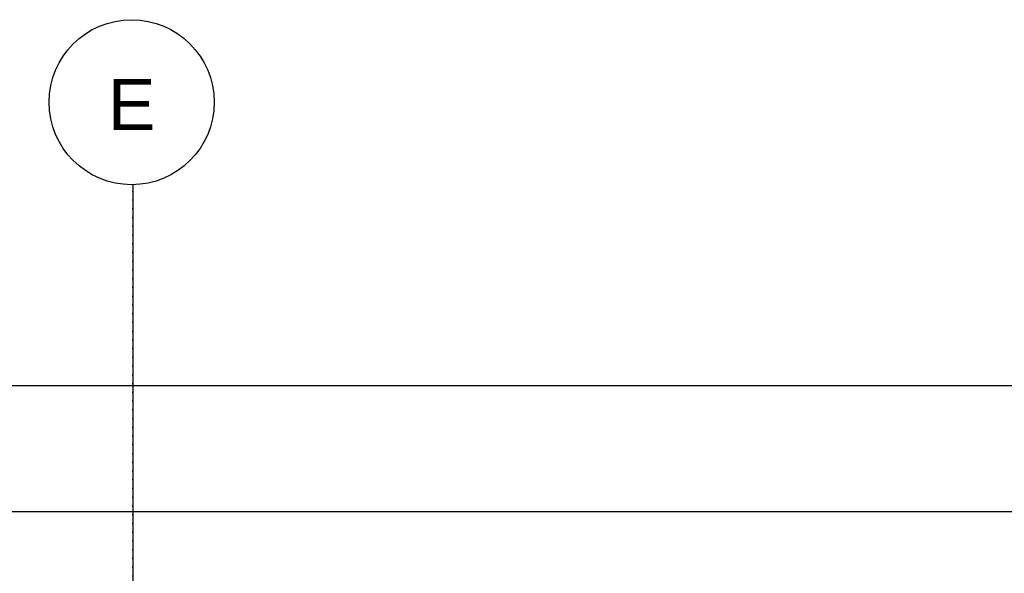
# Model space of a CAD drawing. Header units: metres. Extents: x 63115 to 703450, y -261936 to -53969.
# Tile 173 of 209: x 158016 to 159459, y -125492 to -124682. Entities that reach past the tile are written whole.
import ezdxf
from ezdxf.enums import TextEntityAlignment as Align

# ---------------------------------------------------------------- set-up
doc = ezdxf.new("R2010")
doc.units = ezdxf.units.M
doc.header["$PDMODE"] = 35
doc.header["$PDSIZE"] = 50
doc.linetypes.add('DASHDOT2', pattern=[12.7, 6.35, -3.175, 0, -3.175])
doc.layers.get('0').update_dxf_attribs({"true_color": 0x83b7c5})
doc.layers.get('DEFPOINTS').update_dxf_attribs({"color": 6})
for name, color, linetype in [('_01-STRAMIENEN', 253, 'DASHDOT2'), ('_03-PROJECTION', 1, 'Continuous'), ('_05-TEXT', 8, 'Continuous'), ('_06-DIMENSIONS', 7, 'Continuous'), ('_11-BLOCKS', 7, 'Continuous')]:
    doc.layers.add(name, color=color, linetype=linetype)
doc.layers.add('_01Hulplijnen', color=6, linetype='Continuous', plot=False)
doc.styles.add('NIOstandard', font='arial.ttf')
doc.dimstyles.new('NIO-50-KLEIN', dxfattribs={"dimtxt": 100, "dimasz": 10, "dimexe": 2, "dimexo": 5, "dimgap": 10, "dimtad": 1, "dimdec": 0, "dimzin": 0, "dimdsep": 46, "dimtxsty": 'NIOstandard', "dimblk1": 'MAATSTR', "dimblk2": 'MAATSTR', "dimsah": 1, "dimcen": 0, "dimdle": 1.5, "dimse1": 1, "dimse2": 1, "dimclrd": 7, "dimclre": 256, "dimclrt": 256, "dimazin": 0, "dimtfac": 1, "dimtdec": 0, "dimtofl": 0, "dimtmove": 1, "dimatfit": 2, "dimldrblk": 'MAATSTR', "dimfxl": 1, "dimtvp": 1, "dimtolj": 1, "dimtzin": 0, "dimarcsym": 0})

# ---------------------------------------------------------------- blocks, each defined once
blk = doc.blocks.new('MAATSTR')
at = {"linetype": 'Continuous'}
for p, q in [((0, 5), (0, -5)), ((-4.17, 0), (4.17, 0))]:
    blk.add_line(p, q, dxfattribs=at)
at = {"linetype": 'Continuous', "const_width": 1.5}
blk.add_lwpolyline([(-0.75, 0, 1), (0.75, 0, 1)], format="xyb", close=True, dxfattribs=at)
blk = doc.blocks.new('*D405')
at = {"layer": '_06-DIMENSIONS', "color": 7, "lineweight": -2, "transparency": 16777216}
blk.add_line((-6490, 5193.1), (6490, 5193.1), dxfattribs=at)
at = {"layer": 'DEFPOINTS', "color": 0, "transparency": 16777216}
for p in [(6500, 5193.1), (-6500, 4150), (6500, 4150)]:
    blk.add_point(p, dxfattribs=at)
at = {"layer": '_06-DIMENSIONS', "color": 7, "lineweight": -2, "transparency": 16777216, "xscale": 10, "yscale": 10, "zscale": 10, "rotation": 180}
blk.add_blockref('MAATSTR', (-6500, 5193.1), dxfattribs=at)
at = {"layer": '_06-DIMENSIONS', "color": 7, "lineweight": -2, "transparency": 16777216, "xscale": 10, "yscale": 10, "zscale": 10}
blk.add_blockref('MAATSTR', (6500, 5193.1), dxfattribs=at)
at = {"layer": '_06-DIMENSIONS', "transparency": 16777216, "insert": (0, 5254.2), "char_height": 100, "attachment_point": 5, "style": 'NIOstandard'}
blk.add_mtext('\\A1;13000', dxfattribs=at)
blk = doc.blocks.new('as')
at = {"layer": '_05-TEXT', "ltscale": 0.4}
blk.add_circle((0, 1209), 1209, dxfattribs=at)
at = {"layer": '_01-STRAMIENEN', "ltscale": 0.4, "style": 'NIOstandard'}
blk.add_attdef('R01', text='', height=750, dxfattribs=at).set_placement((0, 801), align=Align.CENTER)
blk = doc.blocks.new('*D420')
at = {"layer": '_06-DIMENSIONS', "color": 7, "lineweight": -2, "transparency": 16777216}
blk.add_line((-5340, 5008.9), (5340, 5008.9), dxfattribs=at)
at = {"layer": 'DEFPOINTS', "color": 0, "transparency": 16777216}
for p in [(5350, 5008.9), (-5350, 4150), (5350, 4150)]:
    blk.add_point(p, dxfattribs=at)
at = {"layer": '_06-DIMENSIONS', "color": 7, "lineweight": -2, "transparency": 16777216, "xscale": 10, "yscale": 10, "zscale": 10, "rotation": 180}
blk.add_blockref('MAATSTR', (-5350, 5008.9), dxfattribs=at)
at = {"layer": '_06-DIMENSIONS', "color": 7, "lineweight": -2, "transparency": 16777216, "xscale": 10, "yscale": 10, "zscale": 10}
blk.add_blockref('MAATSTR', (5350, 5008.9), dxfattribs=at)
at = {"layer": '_06-DIMENSIONS', "transparency": 16777216, "insert": (0, 5069.9), "char_height": 100, "attachment_point": 5, "style": 'NIOstandard'}
blk.add_mtext('\\A1;10700', dxfattribs=at)
blk = doc.blocks.new('*U396')
at = {"layer": '_01-STRAMIENEN'}
blk.add_lwpolyline([(-2750, 5487.4), (-2750, -4768.6)], dxfattribs=at)
at = {"layer": '_01Hulplijnen'}
blk.add_lwpolyline([(-2750, 5487.4), (-2750, -4768.6)], dxfattribs=at)
at = {"layer": '_11-BLOCKS'}
ref = blk.add_blockref('as', (-2751.6, 5487.3), dxfattribs=dict(at, xscale=0.1, yscale=0.1, zscale=0.1, rotation=5.805694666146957e-05))
ref.add_attrib('R01', 'E', dxfattribs={"ltscale": 0.4, "height": 75, "rotation": 0.0001, "style": 'NIOstandard'}).set_placement((-2751.6, 5567.4), align=Align.CENTER)
at = {"layer": '_06-DIMENSIONS'}
for base, p1, p2, picture, middle in [((6500, 5193.1), (-6500, 4150), (6500, 4150), '*D405', (0, 5254.2)), ((5350, 5008.9), (-5350, 4150), (5350, 4150), '*D420', (0, 5069.9))]:
    dim = blk.add_linear_dim(base=base, p1=p1, p2=p2, dimstyle='NIO-50-KLEIN', override={"dimfxlon": 1, "dimarcsym": 1}, dxfattribs=at)
    dim.commit()
    dim.dimension.update_dxf_attribs({"geometry": picture, "text_midpoint": middle})

msp = doc.modelspace()

# ---------------------------------------------------------------- block references
at = {"layer": '_03-PROJECTION'}
msp.add_blockref('*U396', (160931.8, -130410.6), dxfattribs=at)

doc.saveas('drawing.dxf')
